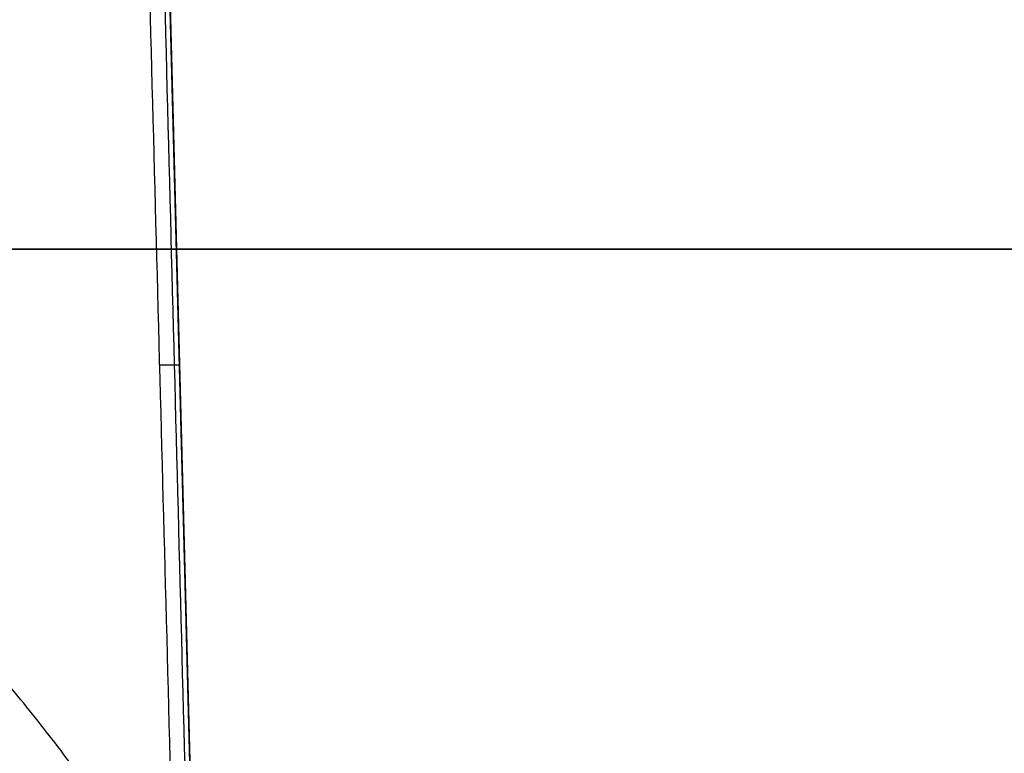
# Model space of a CAD drawing. Header units: centimetres. Extents: x -10 to 8.9, y -29.1 to -8.
# Tile 239 of 256: x 6.096 to 6.616, y -11.928 to -11.54. Entities that reach past the tile are written whole.
import ezdxf

# ---------------------------------------------------------------- set-up
doc = ezdxf.new("R2010")
doc.units = ezdxf.units.CM
doc.layers.add('Default', color=7, linetype='Continuous', true_color=0x000000)

msp = doc.modelspace()

# ---------------------------------------------------------------- linework, layer by layer
at = {"layer": 'Default'}
msp.add_line((6.19188, -12.15414, 3.61318), (6.15131, -10.60507, 3.61318), dxfattribs=at)
at = {"layer": 'Default', "extrusion": (0, 1, 0)}
for start, end in [(0, 180), (180, 0)]:
    msp.add_arc((-5.45, 3.45, -11.66131), 1.87503, start, end, dxfattribs=at)
at = {"layer": 'Default'}
for points, degree in [([(6.09671, -12.33762, 4.19668), (6.07403, -11.47135, 4.174), (6.05135, -10.60507, 4.15131)], 2), ([(6.14023, -10.60507, 3.09469), (6.14518, -10.79137, 3.09366), (6.15521, -11.1681, 3.09159), (6.17056, -11.74548, 3.08845), (6.18101, -12.13884, 3.08633), (6.18629, -12.33762, 3.08526)], 3), ([(6.15131, -10.60507, 4.05135), (6.174, -11.47135, 4.07403), (6.19668, -12.33762, 4.09671)], 2), ([(6.19668, -12.33762, 3.12964), (6.19155, -12.14167, 3.13084), (6.18135, -11.75207, 3.13324), (6.16622, -11.17459, 3.13684), (6.15626, -10.79415, 3.13924), (6.15131, -10.60507, 3.14044)], 3), ([(6.32893, -12.585, 1.58139), (6.32891, -12.57033, 1.58138), (6.32835, -12.54112, 1.58112), (6.32597, -12.49767, 1.58), (6.32205, -12.45459, 1.57817), (6.3166, -12.41196, 1.57563), (6.30962, -12.36979, 1.57242), (6.30114, -12.32812, 1.56856), (6.29116, -12.28698, 1.56407), (6.27969, -12.2464, 1.55899), (6.26674, -12.2065, 1.55336), (6.25236, -12.16737, 1.54723), (6.23658, -12.12911, 1.54065), (6.21945, -12.09181, 1.53368), (6.20101, -12.05554, 1.52637), (6.1813, -12.02037, 1.51879), (6.16038, -11.98635, 1.51099), (6.13828, -11.95352, 1.50303), (6.11505, -11.92193, 1.49497), (6.09077, -11.89163, 1.48687), (6.06551, -11.86269, 1.4788), (6.03934, -11.83514, 1.47082), (6.01233, -11.80901, 1.46297), (5.98454, -11.78432, 1.45531), (5.95605, -11.76108, 1.44789), (5.92691, -11.73931, 1.44075), (5.8972, -11.71901, 1.43393), (5.86701, -11.70019, 1.42746), (5.83637, -11.68284, 1.42139), (5.80533, -11.66695, 1.41572), (5.77393, -11.6525, 1.41048), (5.74225, -11.63949, 1.4057), (5.71034, -11.6279, 1.40139), (5.67823, -11.61773, 1.39757), (5.64592, -11.60894, 1.39423), (5.61345, -11.60153, 1.39139), (5.58089, -11.59549, 1.38907), (5.54825, -11.5908, 1.38725), (5.51554, -11.58745, 1.38595), (5.48278, -11.58545, 1.38517), (5.45, -11.58479, 1.38491), (5.41722, -11.58545, 1.38517), (5.38446, -11.58745, 1.38595), (5.35175, -11.5908, 1.38725), (5.31911, -11.59549, 1.38907), (5.28655, -11.60153, 1.39139), (5.25408, -11.60894, 1.39423), (5.22177, -11.61773, 1.39757), (5.18965, -11.6279, 1.40139), (5.15775, -11.63949, 1.4057), (5.12607, -11.6525, 1.41048), (5.09467, -11.66695, 1.41572), (5.06363, -11.68284, 1.42139), (5.03299, -11.70019, 1.42746), (5.0028, -11.71901, 1.43393), (4.97309, -11.73931, 1.44075), (4.94395, -11.76108, 1.44789), (4.91546, -11.78432, 1.45531), (4.88767, -11.80901, 1.46297), (4.86066, -11.83514, 1.47082), (4.83449, -11.86269, 1.4788), (4.80923, -11.89163, 1.48687), (4.78495, -11.92193, 1.49497), (4.76172, -11.95352, 1.50303), (4.73962, -11.98635, 1.51099), (4.7187, -12.02037, 1.51879), (4.69899, -12.05554, 1.52637), (4.68055, -12.09181, 1.53368), (4.66342, -12.12911, 1.54065), (4.64764, -12.16737, 1.54723), (4.63326, -12.2065, 1.55336), (4.62031, -12.2464, 1.55899), (4.60884, -12.28698, 1.56407), (4.59886, -12.32812, 1.56856), (4.59038, -12.36979, 1.57242), (4.5834, -12.41196, 1.57563), (4.57795, -12.45459, 1.57817), (4.57403, -12.49768, 1.58), (4.57165, -12.54112, 1.58112), (4.57109, -12.57033, 1.58138), (4.57107, -12.585, 1.58139)], 3)]:
    msp.add_open_spline(points, degree=degree, dxfattribs=at)
msp.add_open_spline([(6.1485, -10.605, 3.1169), (6.15283, -10.77025, 3.11585), (6.16258, -11.1427, 3.1135), (6.1777, -11.72027, 3.1099), (6.1885, -12.13258, 3.10736), (6.19387, -12.33769, 3.1061)], degree=3, knots=[0.173333, 0.173333, 0.173333, 0.173333, 5.132697, 11.351079, 17.506555, 17.506555, 17.506555, 17.506555], dxfattribs=at)
msp.add_rational_spline([(6.16994, -11.72244, 3.08858), (6.17696, -11.72234, 3.10257), (6.18057, -11.72234, 3.11779), (6.18057, -11.72244, 3.13343)], [1.0130484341, 0.995259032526, 0.9956593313, 1.01424933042], degree=3, dxfattribs=at)

doc.saveas('drawing.dxf')
